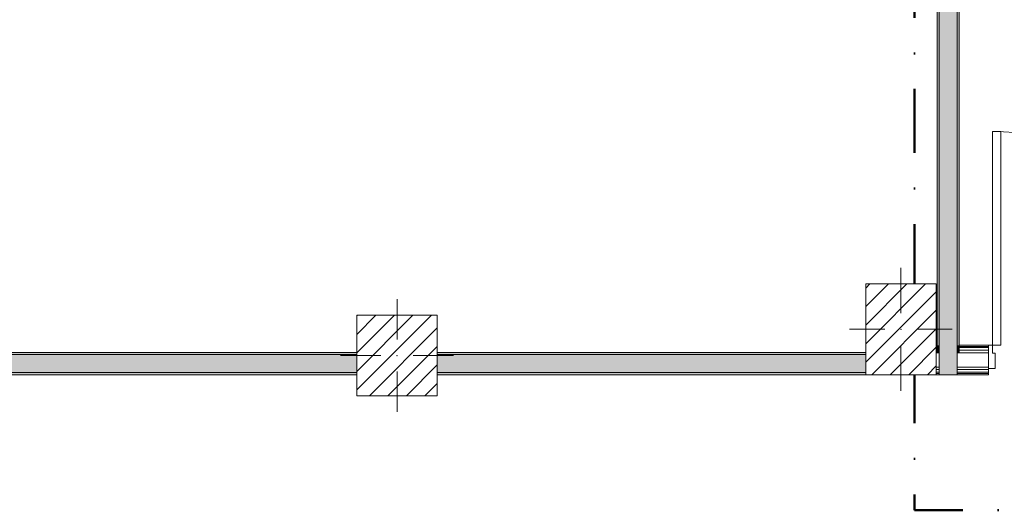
# Model space of a CAD drawing. Header units: millimetres. Extents: x -30280 to 19093, y -17757 to 4746.
# Tile 2 of 33: x -23430 to -18540, y -17757 to -15323. Entities that reach past the tile are written whole.
import ezdxf

# ---------------------------------------------------------------- set-up
doc = ezdxf.new("R2010")
doc.units = ezdxf.units.MM
doc.header["$MEASUREMENT"] = 0
doc.linetypes.add('Punto & Rayas', pattern=[670.277762, 317.5, -176.388889, 0, -176.388874])
doc.linetypes.add('Wipeout_Contour', pattern=[1000, 0, -1000])
for name, color, linetype, lineweight, true_color in [('01_2D_Ambit_Pluma_Nº__242', 7, 'Continuous', 50, 0xfb0013), ('12_FAÇ_Façana_Pluma_Nº__102', 7, 'Continuous', 5, 0xcccccc), ('12_FAÇ_Façana_Pluma_Nº__176', 7, 'Continuous', 15, 0x93a0c6), ('Nuevo_08_E_Envans secs_Pluma_Nº__78', 7, 'Continuous', 5, 0x00bb5e), ('Nuevo_Puertas Archicad_Pluma_Nº__3', 7, 'Continuous', 5, 0xa4a4a4)]:
    doc.layers.add(name, color=color, linetype=linetype, lineweight=lineweight, true_color=true_color)
for name, color, linetype, lineweight in [('08_E_Envans secs_Pluma_Nº__7', 7, 'Continuous', 5), ('10_ESTR_Pilars_Pluma_Nº__20', 1, 'Continuous', 5), ('10_ESTR_Pilars_Pluma_Nº__28', 7, 'Continuous', 20), ('10_ESTR_Pilars_Pluma_Nº__42', 8, 'Continuous', 25), ('12_FAÇ_Façana_Pluma_Nº__7', 7, 'Continuous', 5), ('Nuevo_Puertas Archicad_Pluma_Nº__1', 7, 'Continuous', 5)]:
    doc.layers.add(name, color=color, linetype=linetype, lineweight=lineweight)
for name, color, linetype in [('10_ESTR_Pilars', 7, 'Continuous'), ('12_FAÇ_Façana', 7, 'Continuous'), ('Nuevo_08_E_Envans secs', 7, 'Continuous'), ('Nuevo_Puertas Archicad', 7, 'Continuous')]:
    doc.layers.add(name, color=color, linetype=linetype)
pattern_1 = [(45, (0, 0), (-45.96194, 45.96194), [])]

# ---------------------------------------------------------------- blocks, each defined once
blk = doc.blocks.new('Muro_38_1', base_point=(-27275.1, -17084))
at = {"layer": '12_FAÇ_Façana_Pluma_Nº__102', "linetype": 'Continuous', "lineweight": 0, "true_color": 0xe5e5e5}
for points in [[(-23596.4, -17074), (-21756.1, -17074), (-21756.1, -16984), (-23596.4, -16984)], [(-21356.1, -17074), (-19228.6, -17074), (-19228.6, -16984), (-21356.1, -16984)]]:
    blk.add_hatch(color=254, dxfattribs=at).paths.add_polyline_path(points)
at = {"layer": '12_FAÇ_Façana_Pluma_Nº__176', "linetype": 'Continuous', "lineweight": 0, "true_color": 0x495063}
for points in [[(-21756.1, -16974), (-23596.4, -16974), (-23596.4, -16984), (-21756.1, -16984)], [(-21356.1, -16984), (-19228.6, -16984), (-19228.6, -16974), (-21356.1, -16974)], [(-23596.4, -17074), (-23596.4, -17084), (-21756.1, -17084), (-21756.1, -17074)], [(-21356.1, -17084), (-19228.6, -17084), (-19228.6, -17074), (-21356.1, -17074)]]:
    blk.add_hatch(color=251, dxfattribs=at).paths.add_polyline_path(points)
at = {"layer": '12_FAÇ_Façana_Pluma_Nº__7', "color": 7, "linetype": 'Continuous', "lineweight": 5}
for p, q in [((-21756.1, -16984), (-23596.4, -16984)), ((-19228.6, -16984), (-21356.1, -16984)), ((-23596.4, -17074), (-21756.1, -17074)), ((-21356.1, -17074), (-19228.6, -17074))]:
    blk.add_line(p, q, dxfattribs=at)
at = {"layer": '12_FAÇ_Façana_Pluma_Nº__7', "color": 7, "linetype": 'Continuous', "lineweight": 5, "flags": 128}
for points in [[(-21756.1, -16974), (-23596.4, -16974)], [(-19228.6, -16974), (-21356.1, -16974)], [(-23596.4, -17084), (-21756.1, -17084)], [(-21356.1, -17084), (-19228.6, -17084)]]:
    blk.add_lwpolyline(points, dxfattribs=at)
blk = doc.blocks.new('Muro_42_1', base_point=(-18763.6, -17084))
at = {"layer": '12_FAÇ_Façana_Pluma_Nº__102', "linetype": 'Continuous', "lineweight": 0, "true_color": 0xe5e5e5}
for points in [[(-18863.6, -15254), (-18773.6, -15164), (-18863.6, -15164)], [(-18863.6, -15254), (-18773.6, -15254), (-18773.6, -15164)], [(-18863.6, -15254), (-18863.6, -16938), (-18773.6, -16938), (-18773.6, -15254)], [(-18773.6, -16938), (-18863.6, -16938), (-18863.6, -16944), (-18773.6, -16944)], [(-18773.6, -16944), (-18863.6, -16944), (-18863.6, -16950), (-18773.6, -16950)], [(-18773.6, -16950), (-18863.6, -16950), (-18863.6, -16963), (-18773.6, -16963)], [(-18773.6, -16963), (-18863.6, -16963), (-18863.6, -16976), (-18773.6, -16976)], [(-18773.6, -16976), (-18863.6, -16976), (-18863.6, -17046), (-18773.6, -17046)], [(-18773.6, -17046), (-18863.6, -17046), (-18863.6, -17059), (-18773.6, -17059)], [(-18773.6, -17059), (-18863.6, -17059), (-18863.6, -17072), (-18773.6, -17072)], [(-18773.6, -17072), (-18863.6, -17072), (-18863.6, -17078), (-18773.6, -17078)], [(-18773.6, -17078), (-18863.6, -17078), (-18863.6, -17084), (-18773.6, -17084)]]:
    blk.add_hatch(color=254, dxfattribs=at).paths.add_polyline_path(points)
at = {"layer": '12_FAÇ_Façana_Pluma_Nº__176', "linetype": 'Continuous', "lineweight": 0, "true_color": 0x495063}
for points in [[(-18773.6, -15164), (-18763.6, -15154), (-18773.6, -15154)], [(-18773.6, -15164), (-18763.6, -15164), (-18763.6, -15154)], [(-18773.6, -15164), (-18773.6, -16938), (-18763.6, -16938), (-18763.6, -15164)], [(-18873.6, -15264), (-18863.6, -15254), (-18873.6, -15254)], [(-18873.6, -15264), (-18863.6, -15264), (-18863.6, -15254)], [(-18873.6, -15264), (-18873.6, -16938), (-18863.6, -16938), (-18863.6, -15264)], [(-18863.6, -16938), (-18873.6, -16938), (-18873.6, -16944), (-18863.6, -16944)], [(-18863.6, -16944), (-18873.6, -16944), (-18873.6, -16950), (-18863.6, -16950)], [(-18863.6, -16950), (-18873.6, -16950), (-18873.6, -16963), (-18863.6, -16963)], [(-18863.6, -16963), (-18873.6, -16963), (-18873.6, -16976), (-18863.6, -16976)], [(-18763.6, -16938), (-18773.6, -16938), (-18773.6, -16944), (-18763.6, -16944)], [(-18763.6, -16944), (-18773.6, -16944), (-18773.6, -16950), (-18763.6, -16950)], [(-18763.6, -16950), (-18773.6, -16950), (-18773.6, -16963), (-18763.6, -16963)], [(-18763.6, -16963), (-18773.6, -16963), (-18773.6, -16976), (-18763.6, -16976)]]:
    blk.add_hatch(color=251, dxfattribs=at).paths.add_polyline_path(points)
at = {"layer": '08_E_Envans secs_Pluma_Nº__7', "color": 7, "linetype": 'Continuous', "lineweight": 5}
for p, q in [((-18873.6, -16938), (-18873.6, -16944)), ((-18873.6, -16944), (-18873.6, -16950)), ((-18873.6, -16950), (-18873.6, -16963)), ((-18873.6, -16963), (-18873.6, -16976)), ((-18863.6, -16938), (-18863.6, -16944)), ((-18863.6, -16944), (-18863.6, -16950)), ((-18863.6, -16950), (-18863.6, -16963)), ((-18863.6, -16963), (-18863.6, -16976)), ((-18773.6, -16944), (-18773.6, -16938)), ((-18773.6, -16950), (-18773.6, -16944)), ((-18773.6, -16963), (-18773.6, -16950)), ((-18773.6, -16976), (-18773.6, -16963)), ((-18763.6, -16944), (-18763.6, -16938)), ((-18763.6, -16950), (-18763.6, -16944)), ((-18763.6, -16963), (-18763.6, -16950)), ((-18763.6, -16976), (-18763.6, -16963)), ((-18863.6, -16976), (-18863.6, -17046)), ((-18773.6, -17046), (-18773.6, -16976)), ((-18863.6, -17046), (-18863.6, -17059)), ((-18863.6, -17059), (-18863.6, -17072)), ((-18773.6, -17059), (-18773.6, -17046)), ((-18773.6, -17072), (-18773.6, -17059)), ((-18863.6, -17072), (-18863.6, -17078)), ((-18863.6, -17078), (-18863.6, -17084)), ((-18773.6, -17078), (-18773.6, -17072)), ((-18773.6, -17084), (-18773.6, -17078))]:
    blk.add_line(p, q, dxfattribs=at)
at = {"layer": '12_FAÇ_Façana_Pluma_Nº__7', "color": 7, "linetype": 'Continuous', "lineweight": 5}
for p, q in [((-18773.6, -15164), (-18863.6, -15164)), ((-18773.6, -15254), (-18773.6, -15164)), ((-18863.6, -15254), (-18873.6, -15254)), ((-18863.6, -15254), (-18863.6, -16938)), ((-18773.6, -16938), (-18773.6, -15254))]:
    blk.add_line(p, q, dxfattribs=at)
at = {"layer": '12_FAÇ_Façana_Pluma_Nº__7', "color": 7, "linetype": 'Continuous', "lineweight": 5, "flags": 128}
for points in [[(-18763.6, -15154), (-18773.6, -15154)], [(-18763.6, -16938), (-18763.6, -15154)], [(-18873.6, -15264), (-18873.6, -16938)]]:
    blk.add_lwpolyline(points, dxfattribs=at)
at = {"layer": 'Nuevo_08_E_Envans secs_Pluma_Nº__78', "color": 112, "linetype": 'Continuous', "lineweight": 5, "true_color": 0x00bb5e}
for p, q in [((-18873.6, -16976), (-18863.6, -16976)), ((-18773.6, -16976), (-18763.6, -16976)), ((-18863.6, -17084), (-18773.6, -17084))]:
    blk.add_line(p, q, dxfattribs=at)
blk = doc.blocks.new('Puerta Entrada 27')
at = {"layer": 'Nuevo_Puertas Archicad', "linetype": 'Continuous', "lineweight": 0, "true_color": 0xffffff}
h = blk.add_hatch(dxfattribs=at)
h.set_pattern_fill('Hormigón_en_Masa_0001', style=0, pattern_type=2)
h.set_pattern_definition([(0, (0, 0), (0, 779.4), [48.75, -401.25]), (0, (225, 389.7), (0, 779.4), [48.75, -401.25]), (60, (0, 0), (-675, 389.7), [48.75, -401.25]), (60, (450, 0), (-675, 389.7), [48.75, -401.25]), (120, (48.75, 0), (675, 389.7), [48.75, -401.25]), (120, (498.75, 0), (675, 389.7), [48.75, -401.25]), (0, (0, 75), (0, 150), [0, -150, 0, -225]), (45, (75, 75), (-106.066, 106.066), [0, -112.5, 0, -187.5])])
h.paths.add_polyline_path([(530, 1060), (490, 1060), (490, 0), (530, 0)])
at = {"layer": 'Nuevo_Puertas Archicad_Pluma_Nº__1', "color": 7, "linetype": 'Continuous', "lineweight": 5}
for p, q in [((490, 0), (490, 1060)), ((490, 1060), (530, 1060)), ((530, 1060), (530, 0)), ((-530, 0), (-550, 0)), ((-550, 0), (-550, -115)), ((-550, 0), (-550, -6)), ((-550, 0), (-550, -6)), ((-530, -40), (-530, 0)), ((530, 0), (490, 0)), ((550, 0), (530, 0)), ((530, 0), (530, -40)), ((550, -115), (550, 0)), ((550, 0), (550, -6)), ((550, 0), (550, -6)), ((-550, -6), (-550, -12)), ((-550, -6), (-550, -12)), ((-550, -12), (-550, -25)), ((-550, -12), (-550, -25)), ((-550, -25), (-550, -38)), ((-550, -25), (-550, -38)), ((-550, -38), (-550, -108)), ((-550, -38), (-550, -108)), ((-518, -40), (-530, -40)), ((-518, -115), (-518, -40)), ((530, -40), (518, -40)), ((518, -40), (518, -115)), ((550, -6), (550, -12)), ((550, -6), (550, -12)), ((550, -12), (550, -25)), ((550, -12), (550, -25)), ((550, -25), (550, -38)), ((550, -25), (550, -38)), ((550, -38), (550, -108)), ((550, -38), (550, -108)), ((-550, -108), (-550, -115)), ((-550, -108), (-550, -115)), ((-550, -115), (-518, -115)), ((-550, -115), (-550, -121)), ((-550, -121), (-550, -134)), ((-550, -134), (-550, -140)), ((-550, -140), (-550, -146)), ((518, -115), (550, -115)), ((550, -108), (550, -115)), ((550, -108), (550, -115)), ((550, -115), (550, -121)), ((550, -121), (550, -134)), ((550, -134), (550, -140)), ((550, -140), (550, -146))]:
    blk.add_line(p, q, dxfattribs=at)
at = {"layer": 'Nuevo_Puertas Archicad_Pluma_Nº__3', "color": 253, "linetype": 'Continuous', "lineweight": 5, "true_color": 0xa4a4a4}
blk.add_arc((530, 0), 1060, 90, 180, dxfattribs=at)
blk = doc.blocks.new('Muro_63_1', base_point=(-18974.6, -17084))
at = {"layer": '08_E_Envans secs_Pluma_Nº__7', "color": 7, "linetype": 'Continuous', "lineweight": 5}
for p, q in [((-18873.6, -16938), (-18873.6, -16944)), ((-18873.6, -16944), (-18873.6, -16950)), ((-18873.6, -16950), (-18873.6, -16963)), ((-18873.6, -16963), (-18873.6, -16976)), ((-18763.6, -16944), (-18763.6, -16938)), ((-18763.6, -16950), (-18763.6, -16944)), ((-18763.6, -16963), (-18763.6, -16950)), ((-18763.6, -16976), (-18763.6, -16963)), ((-18863.6, -16976), (-18863.6, -17046)), ((-18773.6, -17046), (-18773.6, -16976)), ((-18863.6, -17046), (-18863.6, -17059)), ((-18863.6, -17059), (-18863.6, -17072)), ((-18773.6, -17059), (-18773.6, -17046)), ((-18773.6, -17072), (-18773.6, -17059)), ((-18863.6, -17072), (-18863.6, -17078)), ((-18863.6, -17078), (-18863.6, -17084)), ((-18773.6, -17078), (-18773.6, -17072)), ((-18773.6, -17084), (-18773.6, -17078))]:
    blk.add_line(p, q, dxfattribs=at)
at = {"layer": 'Nuevo_08_E_Envans secs_Pluma_Nº__78', "color": 112, "linetype": 'Continuous', "lineweight": 5, "true_color": 0x00bb5e}
for p, q in [((-18878.6, -16944), (-18873.6, -16944)), ((-18878.6, -16950), (-18873.6, -16950)), ((-18878.6, -16963), (-18873.6, -16963)), ((-18763.6, -16944), (-18618.1, -16944)), ((-18763.6, -16950), (-18618.1, -16950)), ((-18763.6, -16963), (-18618.1, -16963)), ((-18618.1, -16938), (-18618.1, -16944)), ((-18618.1, -16944), (-18618.1, -16950)), ((-18618.1, -16950), (-18618.1, -16963)), ((-18618.1, -16963), (-18618.1, -16976)), ((-18878.6, -16976), (-18873.6, -16976)), ((-18873.6, -16976), (-18863.6, -16976)), ((-18773.6, -16976), (-18763.6, -16976)), ((-18763.6, -16976), (-18618.1, -16976)), ((-18618.1, -16976), (-18618.1, -17046)), ((-18878.6, -17046), (-18863.6, -17046)), ((-18878.6, -17059), (-18863.6, -17059)), ((-18773.6, -17046), (-18618.1, -17046)), ((-18773.6, -17059), (-18618.1, -17059)), ((-18618.1, -17046), (-18618.1, -17053)), ((-18618.1, -17053), (-18618.1, -17059)), ((-18618.1, -17059), (-18618.1, -17072)), ((-18878.6, -17072), (-18863.6, -17072)), ((-18878.6, -17078), (-18863.6, -17078)), ((-18773.6, -17072), (-18618.1, -17072)), ((-18773.6, -17078), (-18618.1, -17078)), ((-18618.1, -17072), (-18618.1, -17078)), ((-18618.1, -17078), (-18618.1, -17084))]:
    blk.add_line(p, q, dxfattribs=at)
at = {"layer": 'Nuevo_08_E_Envans secs_Pluma_Nº__78', "color": 112, "linetype": 'Continuous', "lineweight": 5, "true_color": 0x00bb5e, "flags": 128}
for points in [[(-18873.6, -16938), (-18878.6, -16938)], [(-18618.1, -16938), (-18763.6, -16938)], [(-18878.6, -17084), (-18618.1, -17084)]]:
    blk.add_lwpolyline(points, dxfattribs=at)
at = {"layer": 'Nuevo_Puertas Archicad', "color": 253, "linetype": 'Continuous', "lineweight": 5, "true_color": 0xa4a4a6, "xscale": -1, "zscale": 1000}
blk.add_blockref('Puerta Entrada 27', (-18068.1, -16938), dxfattribs=at)
blk = doc.blocks.new('Pilar_22_1', base_point=(-19053.6, -16859))
at = {"color": 254, "linetype": 'Wipeout_Contour', "lineweight": 0, "ltscale": 101768.892375}
blk.add_wipeout([(-19228.6, -17084), (-18878.6, -17084), (-18878.6, -16634), (-19228.6, -16634)], dxfattribs=at).dxf.layer = '10_ESTR_Pilars'
at = {"layer": '10_ESTR_Pilars_Pluma_Nº__42', "linetype": 'Continuous', "lineweight": 25}
h = blk.add_hatch(dxfattribs=at)
h.set_pattern_fill('00_GCT_trama_45º_e1_400__05', color=8, style=0, pattern_type=2)
h.set_pattern_definition(pattern_1)
h.paths.add_polyline_path([(-19228.6, -17084), (-18878.6, -17084), (-18878.6, -16634), (-19228.6, -16634)])
at = {"layer": '10_ESTR_Pilars_Pluma_Nº__20', "color": 1, "linetype": 'Continuous', "lineweight": 5}
for p, q in [((-19053.6, -16779), (-19053.6, -16554)), ((-19133.6, -16859), (-19308.6, -16859)), ((-18973.6, -16859), (-18798.6, -16859)), ((-19053.6, -16939), (-19053.6, -17164))]:
    blk.add_line(p, q, dxfattribs=at)
blk.add_point((-19053.6, -16859), dxfattribs=at)
at = {"layer": '10_ESTR_Pilars_Pluma_Nº__28', "color": 7, "linetype": 'Continuous', "lineweight": 20, "flags": 128}
blk.add_lwpolyline([(-19228.6, -17084), (-18878.6, -17084), (-18878.6, -16634), (-19228.6, -16634)], close=True, dxfattribs=at)
blk = doc.blocks.new('Pilar_37_1', base_point=(-21556.1, -16989))
at = {"color": 254, "linetype": 'Wipeout_Contour', "lineweight": 0, "ltscale": 109787.494916}
blk.add_wipeout([(-21756.1, -17189), (-21356.1, -17189), (-21356.1, -16789), (-21756.1, -16789)], dxfattribs=at).dxf.layer = '10_ESTR_Pilars'
at = {"layer": '10_ESTR_Pilars_Pluma_Nº__42', "linetype": 'Continuous', "lineweight": 25}
h = blk.add_hatch(dxfattribs=at)
h.set_pattern_fill('00_GCT_trama_45º_e1_400__05', color=8, style=0, pattern_type=2)
h.set_pattern_definition(pattern_1)
h.paths.add_polyline_path([(-21756.1, -17189), (-21356.1, -17189), (-21356.1, -16789), (-21756.1, -16789)])
at = {"layer": '10_ESTR_Pilars_Pluma_Nº__20', "color": 1, "linetype": 'Continuous', "lineweight": 5}
for p, q in [((-21556.1, -16909), (-21556.1, -16709)), ((-21636.1, -16989), (-21836.1, -16989)), ((-21476.1, -16989), (-21276.1, -16989)), ((-21556.1, -17069), (-21556.1, -17269))]:
    blk.add_line(p, q, dxfattribs=at)
blk.add_point((-21556.1, -16989), dxfattribs=at)
at = {"layer": '10_ESTR_Pilars_Pluma_Nº__28', "color": 7, "linetype": 'Continuous', "lineweight": 20, "flags": 128}
blk.add_lwpolyline([(-21756.1, -17189), (-21356.1, -17189), (-21356.1, -16789), (-21756.1, -16789)], close=True, dxfattribs=at)

msp = doc.modelspace()

# ---------------------------------------------------------------- linework, layer by layer
at = {"layer": '01_2D_Ambit_Pluma_Nº__242', "color": 1, "linetype": 'Punto & Rayas', "lineweight": 50, "true_color": 0xfb0013, "flags": 128}
msp.add_lwpolyline([(-28416.6, -2249.6), (-28416.6, 4745.9), (7590.1, 4745.9), (7590.1, -1864.5), (6642.9, -1864.5), (6642.9, -11392.7), (6642.9, -17756.6), (-18985.9, -17756.6), (-18985.9, -11834.9), (-2447.9, -11834.9), (-2447.9, -2249.6)], close=True, dxfattribs=at)

# ---------------------------------------------------------------- block references
at = {"layer": '12_FAÇ_Façana', "color": 7, "lineweight": 20}
for name, p in [('Muro_42_1', (-18763.6, -17084)), ('Muro_38_1', (-27275.1, -17084))]:
    msp.add_blockref(name, p, dxfattribs=at)
at = {"layer": 'Nuevo_08_E_Envans secs', "color": 112, "lineweight": 5, "true_color": 0x00bb5e}
msp.add_blockref('Muro_63_1', (-18974.6, -17084), dxfattribs=at)

# ---------------------------------------------------------------- next in the draw order: block references
at = {"layer": '10_ESTR_Pilars', "color": 7, "lineweight": 20}
for name, p in [('Pilar_22_1', (-19053.6, -16859)), ('Pilar_37_1', (-21556.1, -16989))]:
    msp.add_blockref(name, p, dxfattribs=at)

doc.saveas('drawing.dxf')
